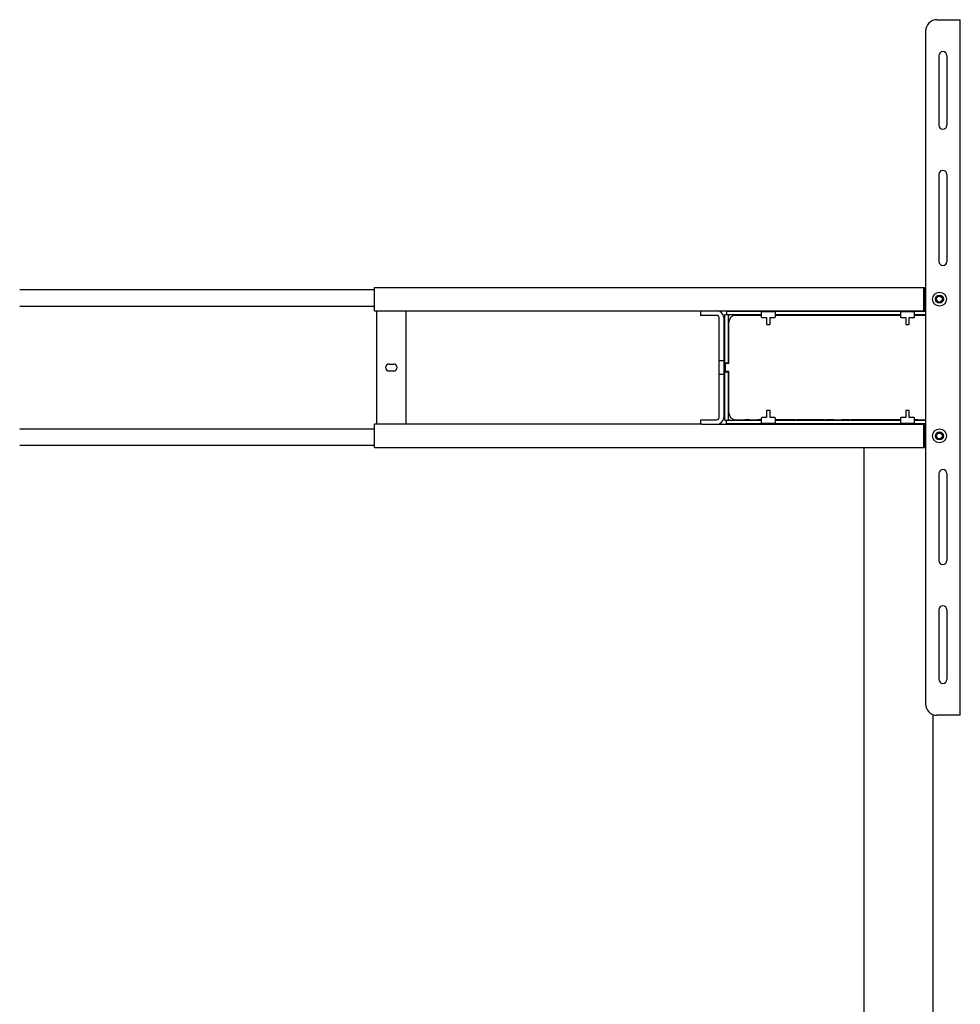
# Model space of a CAD drawing. Extents: x 765 to 5521, y -3239 to 125.
# Tile 4 of 24: x 1890 to 2700, y -2023 to -1174. Entities that reach past the tile are written whole.
import ezdxf

# ---------------------------------------------------------------- set-up
doc = ezdxf.new("R2010")
doc.units = 0
for name, color, linetype in [('1_10_042_X_ADXF_CONTINUOUS_LINE', 7, 'Continuous'), ('1_23_001_1_1DXF_CONTINUOUS_LINE', 7, 'Continuous'), ('AK-YZB3-SG01DXF_CONTINUOUS_LINE', 7, 'Continuous'), ('AK-ZHHL01YJ-DXF_CONTINUOUS_LINE', 7, 'Continuous'), ('AK-ZHHL02J-9DXF_CONTINUOUS_LINE', 7, 'Continuous'), ('AK-ZHLJJ03-7DXF_CONTINUOUS_LINE', 7, 'Continuous')]:
    doc.layers.add(name, color=color, linetype=linetype)

msp = doc.modelspace()

# ---------------------------------------------------------------- linework, layer by layer
at = {"layer": '1_10_042_X_ADXF_CONTINUOUS_LINE', "linetype": 'Continuous'}
for p, q in [((2680.484, -1173.716), (2700.484, -1173.716)), ((2700.484, -1773.716), (2700.484, -1173.716)), ((2670.484, -1183.716), (2670.484, -1763.716)), ((2681.984, -1204.716), (2681.984, -1264.716)), ((2688.984, -1204.716), (2688.984, -1264.716)), ((2681.984, -1307.216), (2681.984, -1382.216)), ((2688.984, -1307.216), (2688.984, -1382.216)), ((2681.984, -1565.216), (2681.984, -1640.216)), ((2688.984, -1565.216), (2688.984, -1640.216)), ((2681.984, -1682.716), (2681.984, -1742.716)), ((2688.984, -1682.716), (2688.984, -1742.716)), ((2700.484, -1773.716), (2680.484, -1773.716))]:
    msp.add_line(p, q, dxfattribs=at)
for centre, radius in [((2682.484, -1414.716), 6), ((2682.484, -1414.716), 3.5), ((2682.484, -1532.716), 6), ((2682.484, -1532.716), 3.5)]:
    msp.add_circle(centre, radius, dxfattribs=at)
for centre, radius, start, end in [((2680.484, -1183.716), 10, 90, 180), ((2685.484, -1204.716), 3.5, 0, 180), ((2685.484, -1264.716), 3.5, 180, 0), ((2685.484, -1307.216), 3.5, 0, 180), ((2685.484, -1382.216), 3.5, 180, 0), ((2685.484, -1565.216), 3.5, 0, 180), ((2685.484, -1640.216), 3.5, 180, 0), ((2685.484, -1682.716), 3.5, 0, 180), ((2685.484, -1742.716), 3.5, 180, 0), ((2680.484, -1763.716), 10, 180, 270)]:
    msp.add_arc(centre, radius, start, end, dxfattribs=at)
at = {"layer": '1_23_001_1_1DXF_CONTINUOUS_LINE', "linetype": 'Continuous'}
for p, q in [((2528.884, -1426.216), (2528.884, -1430.016)), ((2540.584, -1425.716), (2529.384, -1425.716)), ((2541.084, -1430.016), (2541.084, -1426.216)), ((2648.884, -1426.216), (2648.884, -1430.016)), ((2660.584, -1425.716), (2649.384, -1425.716)), ((2661.084, -1430.016), (2661.084, -1426.216)), ((2500.984, -1470.216), (2500.984, -1434.516)), ((2528.884, -1428.716), (2506.784, -1428.716)), ((2510.984, -1428.416), (2510.984, -1428.716)), ((2510.984, -1428.416), (2512.484, -1428.416)), ((2512.484, -1428.716), (2512.484, -1428.416)), ((2519.084, -1428.716), (2519.084, -1428.216)), ((2525.884, -1428.716), (2525.884, -1428.216)), ((2529.384, -1430.516), (2533.484, -1430.516)), ((2533.484, -1430.516), (2533.484, -1436.216)), ((2536.484, -1436.216), (2536.484, -1430.516)), ((2536.484, -1430.516), (2540.584, -1430.516)), ((2648.884, -1428.716), (2541.084, -1428.716)), ((2583.484, -1428.416), (2584.984, -1428.416)), ((2583.484, -1428.416), (2583.484, -1428.716)), ((2584.984, -1428.716), (2584.984, -1428.416)), ((2591.584, -1428.716), (2591.584, -1428.216)), ((2598.384, -1428.716), (2598.384, -1428.216)), ((2604.984, -1428.416), (2606.484, -1428.416)), ((2604.984, -1428.416), (2604.984, -1428.716)), ((2606.484, -1428.716), (2606.484, -1428.416)), ((2630.484, -1428.416), (2631.984, -1428.416)), ((2630.484, -1428.416), (2630.484, -1428.716)), ((2631.984, -1428.716), (2631.984, -1428.416)), ((2649.384, -1430.516), (2653.484, -1430.516)), ((2653.484, -1430.516), (2653.484, -1436.216)), ((2656.484, -1430.516), (2660.584, -1430.516)), ((2656.484, -1436.216), (2656.484, -1430.516)), ((2670.484, -1428.716), (2661.084, -1428.716)), ((2664.084, -1428.716), (2664.084, -1428.216)), ((2500.684, -1438.716), (2500.684, -1437.216)), ((2500.984, -1437.216), (2500.684, -1437.216)), ((2500.684, -1438.716), (2500.984, -1438.716)), ((2533.984, -1436.716), (2535.984, -1436.716)), ((2653.984, -1436.716), (2655.984, -1436.716)), ((2500.984, -1445.316), (2500.484, -1445.316)), ((2500.984, -1452.116), (2500.484, -1452.116)), ((2500.684, -1460.216), (2500.684, -1458.716)), ((2500.984, -1458.716), (2500.684, -1458.716)), ((2500.684, -1460.216), (2500.984, -1460.216)), ((2497.784, -1470.716), (2497.784, -1476.716)), ((2500.984, -1470.216), (2498.284, -1470.216)), ((2500.984, -1477.216), (2498.284, -1477.216)), ((2500.984, -1512.916), (2500.984, -1477.216)), ((2500.684, -1488.716), (2500.684, -1487.216)), ((2500.984, -1487.216), (2500.684, -1487.216)), ((2500.684, -1488.716), (2500.984, -1488.716)), ((2500.984, -1495.316), (2500.484, -1495.316)), ((2500.984, -1502.116), (2500.484, -1502.116)), ((2500.984, -1508.716), (2500.684, -1508.716)), ((2500.684, -1510.216), (2500.684, -1508.716)), ((2500.684, -1510.216), (2500.984, -1510.216)), ((2533.484, -1511.216), (2533.484, -1516.916)), ((2535.984, -1510.716), (2533.984, -1510.716)), ((2536.484, -1516.916), (2536.484, -1511.216)), ((2653.484, -1511.216), (2653.484, -1516.916)), ((2655.984, -1510.716), (2653.984, -1510.716)), ((2656.484, -1516.916), (2656.484, -1511.216)), ((2506.784, -1518.716), (2528.884, -1518.716)), ((2510.984, -1518.716), (2510.984, -1519.016)), ((2512.484, -1519.016), (2510.984, -1519.016)), ((2512.484, -1519.016), (2512.484, -1518.716)), ((2519.084, -1518.716), (2519.084, -1519.216)), ((2525.884, -1518.716), (2525.884, -1519.216)), ((2528.884, -1517.416), (2528.884, -1521.216)), ((2533.484, -1516.916), (2529.384, -1516.916)), ((2540.584, -1516.916), (2536.484, -1516.916)), ((2541.084, -1521.216), (2541.084, -1517.416)), ((2541.084, -1518.716), (2648.884, -1518.716)), ((2557.984, -1518.716), (2557.984, -1519.016)), ((2559.484, -1519.016), (2557.984, -1519.016)), ((2559.484, -1519.016), (2559.484, -1518.716)), ((2583.484, -1518.716), (2583.484, -1519.016)), ((2584.984, -1519.016), (2583.484, -1519.016)), ((2584.984, -1519.016), (2584.984, -1518.716)), ((2591.584, -1518.716), (2591.584, -1519.216)), ((2598.384, -1518.716), (2598.384, -1519.216)), ((2604.984, -1518.716), (2604.984, -1519.016)), ((2606.484, -1519.016), (2604.984, -1519.016)), ((2606.484, -1519.016), (2606.484, -1518.716)), ((2648.884, -1517.416), (2648.884, -1521.216)), ((2653.484, -1516.916), (2649.384, -1516.916)), ((2660.584, -1516.916), (2656.484, -1516.916)), ((2661.084, -1521.216), (2661.084, -1517.416)), ((2661.084, -1518.716), (2670.484, -1518.716)), ((2664.084, -1518.716), (2664.084, -1519.216)), ((2529.384, -1521.716), (2540.584, -1521.716)), ((2649.384, -1521.716), (2660.584, -1521.716))]:
    msp.add_line(p, q, dxfattribs=at)
for centre, radius, start, end in [((2529.384, -1426.216), 0.5, 90, 180), ((2540.584, -1426.216), 0.5, 0, 90), ((2649.384, -1426.216), 0.5, 90, 180), ((2660.584, -1426.216), 0.5, 0, 90), ((2506.784, -1434.516), 5.8, 90, 180), ((2529.384, -1430.016), 0.5, 180, 270), ((2540.584, -1430.016), 0.5, 270, 360), ((2649.384, -1430.016), 0.5, 180, 270), ((2660.584, -1430.016), 0.5, 270, 360), ((2533.984, -1436.216), 0.5, 180, 270), ((2535.984, -1436.216), 0.5, 270, 0), ((2653.984, -1436.216), 0.5, 180, 270), ((2655.984, -1436.216), 0.5, 270, 0), ((2498.284, -1470.716), 0.5, 90, 180), ((2498.284, -1476.716), 0.5, 180, 270), ((2533.984, -1511.216), 0.5, 90, 180), ((2535.984, -1511.216), 0.5, 0, 90), ((2653.984, -1511.216), 0.5, 90, 180), ((2655.984, -1511.216), 0.5, 0, 90), ((2506.784, -1512.916), 5.8, 180, 270), ((2529.384, -1517.416), 0.5, 90, 180), ((2540.584, -1517.416), 0.5, 0, 90), ((2649.384, -1517.416), 0.5, 90, 180), ((2660.584, -1517.416), 0.5, 0, 90), ((2529.384, -1521.216), 0.5, 180, 270), ((2540.584, -1521.216), 0.5, 270, 0), ((2649.384, -1521.216), 0.5, 180, 270), ((2660.584, -1521.216), 0.5, 270, 0)]:
    msp.add_arc(centre, radius, start, end, dxfattribs=at)
at = {"layer": 'AK-YZB3-SG01DXF_CONTINUOUS_LINE', "linetype": 'Continuous'}
for p, q in [((2498.984, -1425.216), (2498.984, -1428.216)), ((2498.984, -1425.216), (2670.484, -1425.216)), ((2532.234, -1425.716), (2532.234, -1425.216)), ((2537.734, -1425.216), (2537.734, -1425.716)), ((2652.234, -1425.716), (2652.234, -1425.216)), ((2657.734, -1425.216), (2657.734, -1425.716)), ((2497.484, -1519.216), (2497.484, -1428.216)), ((2528.884, -1428.216), (2497.484, -1428.216)), ((2500.484, -1428.216), (2500.484, -1470.216)), ((2514.684, -1428.616), (2519.084, -1428.616)), ((2525.884, -1428.616), (2528.884, -1428.616)), ((2648.884, -1428.216), (2541.084, -1428.216)), ((2541.084, -1428.616), (2583.484, -1428.616)), ((2584.984, -1428.616), (2591.584, -1428.616)), ((2598.384, -1428.616), (2604.984, -1428.616)), ((2606.484, -1428.616), (2630.484, -1428.616)), ((2631.984, -1428.616), (2648.884, -1428.616)), ((2670.484, -1428.216), (2661.084, -1428.216)), ((2661.084, -1428.616), (2664.084, -1428.616)), ((2497.484, -1469.716), (2500.484, -1469.716)), ((2500.484, -1477.216), (2500.484, -1519.216)), ((2500.484, -1477.716), (2497.484, -1477.716)), ((2497.484, -1519.216), (2528.884, -1519.216)), ((2498.984, -1522.216), (2498.984, -1519.216)), ((2519.084, -1518.816), (2514.684, -1518.816)), ((2528.884, -1518.816), (2525.884, -1518.816)), ((2557.984, -1518.816), (2541.084, -1518.816)), ((2541.084, -1519.216), (2648.884, -1519.216)), ((2583.484, -1518.816), (2559.484, -1518.816)), ((2591.584, -1518.816), (2584.984, -1518.816)), ((2604.984, -1518.816), (2598.384, -1518.816)), ((2648.884, -1518.816), (2606.484, -1518.816)), ((2664.084, -1518.816), (2661.084, -1518.816)), ((2661.084, -1519.216), (2670.484, -1519.216)), ((2670.484, -1522.216), (2498.984, -1522.216)), ((2532.234, -1522.216), (2532.234, -1521.716)), ((2537.734, -1521.716), (2537.734, -1522.216)), ((2652.234, -1522.216), (2652.234, -1521.716)), ((2657.734, -1521.716), (2657.734, -1522.216))]:
    msp.add_line(p, q, dxfattribs=at)
for centre, radius, start, end in [((2499.046, -1437.322), 9.055, 79.464436, 80.694435), ((2514.684, -1433.616), 5, 90, 98.844868), ((2514.684, -1513.816), 5, 261.155711, 270)]:
    msp.add_arc(centre, radius, start, end, dxfattribs=at)
for points, knots in [([(2500.51, -1428.386), (2500.534, -1428.523), (2500.579, -1428.742), (2500.672, -1428.97), (2500.753, -1429.15), (2500.818, -1429.138)], [0, 0, 0, 0, 0.503647, 0.7588738, 1, 1, 1, 1]), ([(2500.818, -1429.138), (2500.892, -1429.125), (2500.947, -1428.928), (2500.972, -1428.794), (2500.984, -1428.716)], [0, 0, 0, 0, 0.4876667, 1, 1, 1, 1]), ([(2500.908, -1428.461), (2500.974, -1428.475), (2501.07, -1428.515), (2501.21, -1428.518), (2501.262, -1428.583), (2501.263, -1428.615)], [0, 0, 0, 0, 0.4980366, 0.7602019, 1, 1, 1, 1]), ([(2501.263, -1428.615), (2501.264, -1428.639), (2501.228, -1428.694), (2501.114, -1428.684), (2501.037, -1428.708), (2500.984, -1428.716)], [0, 0, 0, 0, 0.2219661, 0.4946247, 1, 1, 1, 1]), ([(2500.818, -1518.288), (2500.753, -1518.272), (2500.673, -1518.462), (2500.58, -1518.686), (2500.534, -1518.908), (2500.51, -1519.045)], [0, 0, 0, 0, 0.2409414, 0.4977761, 1, 1, 1, 1]), ([(2500.984, -1518.716), (2500.972, -1518.638), (2500.946, -1518.5), (2500.892, -1518.307), (2500.818, -1518.288)], [0, 0, 0, 0, 0.5078761, 1, 1, 1, 1]), ([(2501.296, -1518.818), (2501.305, -1518.849), (2501.208, -1518.885), (2501.101, -1518.927), (2500.993, -1518.951), (2500.927, -1518.966)], [0, 0, 0, 0, 0.2364899, 0.4990879, 1, 1, 1, 1]), ([(2500.984, -1518.716), (2501.037, -1518.723), (2501.135, -1518.74), (2501.28, -1518.764), (2501.296, -1518.818)], [0, 0, 0, 0, 0.4886649, 1, 1, 1, 1])]:
    msp.add_open_spline(points, degree=3, knots=knots, dxfattribs=at)
for points in [[(2500.668, -1428.959), (2500.783, -1428.893), (2500.889, -1428.809), (2500.984, -1428.716)], [(2500.701, -1428.419), (2500.77, -1428.432), (2500.839, -1428.447), (2500.908, -1428.461)], [(2500.984, -1428.716), (2501.042, -1428.658), (2501.095, -1428.594), (2501.141, -1428.525)], [(2500.927, -1518.966), (2500.789, -1518.998), (2500.65, -1519.023), (2500.51, -1519.045)], [(2500.984, -1518.716), (2500.89, -1518.622), (2500.783, -1518.539), (2500.668, -1518.473)], [(2501.141, -1518.91), (2501.096, -1518.84), (2501.043, -1518.775), (2500.984, -1518.716)]]:
    msp.add_open_spline(points, degree=3, dxfattribs=at)
at = {"layer": 'AK-ZHHL01YJ-DXF_CONTINUOUS_LINE', "linetype": 'Continuous'}
for p, q in [((2195.484, -1424.716), (2195.484, -1404.716)), ((2195.484, -1404.716), (2669.484, -1404.716)), ((2668.984, -1424.716), (2668.984, -1404.716)), ((2668.984, -1406.716), (2669.484, -1406.716)), ((2669.484, -1404.716), (2670.484, -1404.716)), ((2669.484, -1424.716), (2669.484, -1404.716)), ((2195.484, -1424.716), (2477.948, -1424.716)), ((2197.484, -1522.716), (2197.484, -1424.716)), ((2222.484, -1424.716), (2222.484, -1522.716)), ((2476.484, -1424.716), (2476.484, -1428.716)), ((2477.948, -1424.716), (2490.484, -1424.716)), ((2490.484, -1424.716), (2669.484, -1424.716)), ((2668.984, -1422.716), (2669.484, -1422.716)), ((2670.484, -1424.716), (2669.484, -1424.716)), ((2490.484, -1428.716), (2476.484, -1428.716)), ((2492.484, -1516.716), (2492.484, -1430.716)), ((2496.484, -1430.716), (2496.484, -1516.716)), ((2492.484, -1467.716), (2496.484, -1467.716)), ((2207.984, -1470.716), (2211.984, -1470.716)), ((2207.984, -1476.716), (2211.984, -1476.716)), ((2496.484, -1479.716), (2492.484, -1479.716)), ((2476.484, -1518.716), (2490.484, -1518.716)), ((2476.484, -1518.716), (2476.484, -1522.716)), ((2195.484, -1542.716), (2195.484, -1522.716)), ((2477.509, -1522.716), (2195.484, -1522.716)), ((2477.509, -1522.716), (2490.484, -1522.716)), ((2490.484, -1522.716), (2669.484, -1522.716)), ((2668.984, -1542.716), (2668.984, -1522.716)), ((2668.984, -1524.716), (2669.484, -1524.716)), ((2669.484, -1522.716), (2670.484, -1522.716)), ((2669.484, -1542.716), (2669.484, -1522.716)), ((2195.484, -1542.716), (2669.484, -1542.716)), ((2668.984, -1540.716), (2669.484, -1540.716)), ((2670.484, -1542.716), (2669.484, -1542.716))]:
    msp.add_line(p, q, dxfattribs=at)
for centre in [(2682.484, -1414.716), (2682.484, -1532.716)]:
    msp.add_circle(centre, 2.5, dxfattribs=at)
for centre, radius, start, end in [((2490.484, -1430.716), 6, 0, 90), ((2490.484, -1430.716), 2, 0, 90), ((2207.984, -1473.716), 3, 90, 270), ((2211.984, -1473.716), 3, 270, 90), ((2490.484, -1516.716), 6, 270, 0), ((2490.484, -1516.716), 2, 270, 0)]:
    msp.add_arc(centre, radius, start, end, dxfattribs=at)
at = {"layer": 'AK-ZHHL02J-9DXF_CONTINUOUS_LINE', "linetype": 'Continuous'}
for p, q in [((2195.484, -1406.816), (1889.545, -1406.816)), ((1889.545, -1420.816), (2195.484, -1420.816)), ((2195.484, -1526.816), (1889.545, -1526.816)), ((1889.545, -1540.816), (2195.484, -1540.816))]:
    msp.add_line(p, q, dxfattribs=at)
at = {"layer": 'AK-ZHLJJ03-7DXF_CONTINUOUS_LINE', "linetype": 'Continuous'}
for p, q in [((2617.184, -1522.216), (2617.184, -1522.716)), ((2617.184, -1542.716), (2617.184, -2269.716)), ((2677.184, -2039.351), (2677.184, -1773.08))]:
    msp.add_line(p, q, dxfattribs=at)

doc.saveas('drawing.dxf')
